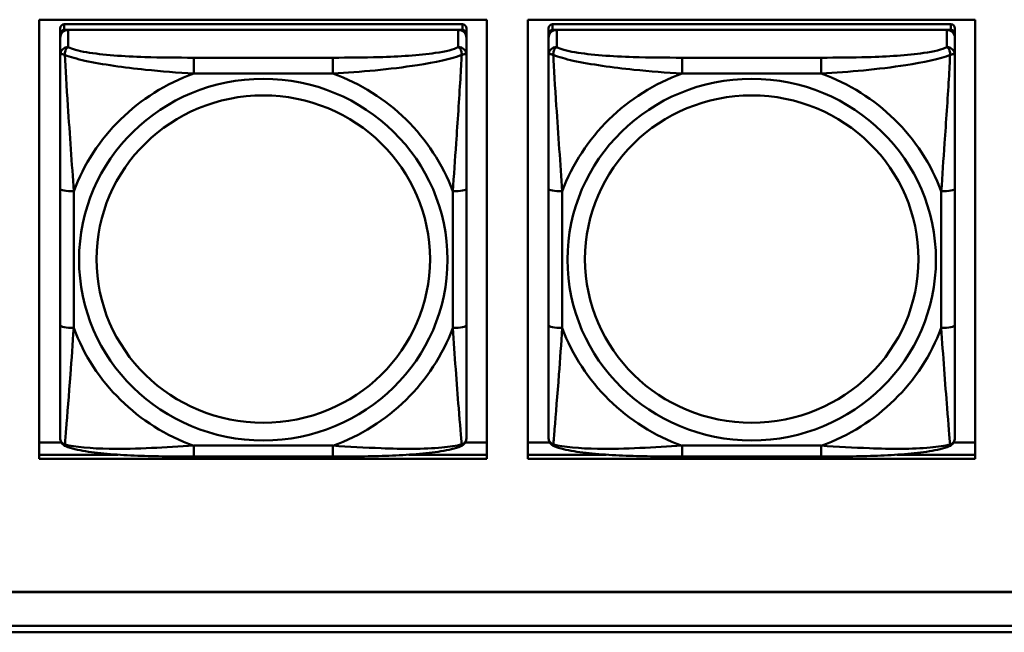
# Model space of a CAD drawing. Header units: inches. Extents: x 0.8 to 75.7, y -7.8 to 49.3.
# Tile 104 of 256: x 36.7 to 38.2, y 10.9 to 11.8. Entities that reach past the tile are written whole.
import ezdxf

# ---------------------------------------------------------------- set-up
doc = ezdxf.new("R2010")
doc.units = ezdxf.units.IN
doc.header["$MEASUREMENT"] = 0
doc.layers.add('Visible Edges(ROSSANSI)', color=7, linetype='Continuous', lineweight=50)
doc.layers.add('Visible Tangent Edges(ROSSANSI)', color=7, linetype='Continuous', lineweight=50)

msp = doc.modelspace()

# ---------------------------------------------------------------- linework, layer by layer
at = {"layer": 'Visible Edges(ROSSANSI)'}
for p, q in [((36.7714, 11.1808), (36.7714, 11.8195)), ((36.7714, 11.8195), (37.422, 11.8195)), ((37.3864, 11.8129), (36.8077, 11.8129)), ((37.422, 11.8195), (37.422, 11.1808)), ((37.4814, 11.1808), (37.4814, 11.8195)), ((37.4814, 11.8195), (38.132, 11.8195)), ((38.0965, 11.8129), (37.5177, 11.8129)), ((38.132, 11.8195), (38.132, 11.1808)), ((36.8017, 11.8071), (36.8017, 11.7989)), ((36.8017, 11.7931), (36.8017, 11.7989)), ((36.8077, 11.8047), (37.3864, 11.8047)), ((37.3805, 11.8047), (36.8136, 11.8047)), ((37.3923, 11.7989), (37.3923, 11.8071)), ((37.3923, 11.7989), (37.3923, 11.7931)), ((37.5118, 11.8071), (37.5118, 11.7989)), ((37.5118, 11.7931), (37.5118, 11.7989)), ((37.5177, 11.8047), (38.0965, 11.8047)), ((38.0906, 11.8047), (37.5236, 11.8047)), ((38.1024, 11.7989), (38.1024, 11.8071)), ((38.1024, 11.7989), (38.1024, 11.7931)), ((36.8017, 11.7931), (36.8017, 11.7682)), ((37.3923, 11.7682), (37.3923, 11.7931)), ((37.5118, 11.7931), (37.5118, 11.7682)), ((38.1024, 11.7682), (38.1024, 11.7931)), ((36.8017, 11.5737), (36.8017, 11.3751)), ((37.3923, 11.3751), (37.3923, 11.5737)), ((37.5118, 11.5737), (37.5118, 11.3751)), ((38.1024, 11.3751), (38.1024, 11.5737)), ((36.7714, 11.2046), (36.8036, 11.2046)), ((37.3904, 11.2046), (37.422, 11.2046)), ((37.4814, 11.2046), (37.5137, 11.2046)), ((38.1005, 11.2046), (38.132, 11.2046)), ((36.7714, 11.1869), (36.8857, 11.1869)), ((36.8857, 11.1869), (36.7714, 11.1869)), ((37.422, 11.1808), (36.7714, 11.1808)), ((37.1982, 11.1841), (36.9959, 11.1841)), ((37.3084, 11.1869), (37.422, 11.1869)), ((37.422, 11.1869), (37.3084, 11.1869)), ((37.4814, 11.1869), (37.5957, 11.1869)), ((37.5957, 11.1869), (37.4814, 11.1869)), ((38.132, 11.1808), (37.4814, 11.1808)), ((37.9082, 11.1841), (37.7059, 11.1841)), ((38.0184, 11.1869), (38.132, 11.1869)), ((38.132, 11.1869), (38.0184, 11.1869)), ((32.9742, 10.9876), (56.0303, 10.9876)), ((56.0303, 10.9872), (32.9742, 10.9872)), ((33.0242, 10.9381), (56.0803, 10.9381)), ((56.0803, 10.9287), (33.0242, 10.9287))]:
    msp.add_line(p, q, dxfattribs=at)
for centre, major_axis, start_param, end_param in [((36.8077, 11.8071), (-0.00591, 0), 4.712389, 6.283185), ((37.3864, 11.8071), (0.00591, 0), 0, 1.570796), ((37.5177, 11.8071), (-0.00591, 0), 4.712389, 6.283185), ((38.0965, 11.8071), (0.00591, 0), 0, 1.570796), ((36.8136, 11.7931), (-0.0118, 0), 4.712389, 6.283185), ((36.8077, 11.7989), (-0.00591, 0), 4.712389, 6.283185), ((37.3805, 11.7931), (0.0118, 0), 0, 1.570796), ((37.3864, 11.7989), (0.00591, 0), 0, 1.570796), ((37.5236, 11.7931), (-0.0118, 0), 4.712389, 6.283185), ((37.5177, 11.7989), (-0.00591, 0), 4.712389, 6.283185), ((38.0906, 11.7931), (0.0118, 0), 0, 1.570796), ((38.0965, 11.7989), (0.00591, 0), 0, 1.570796)]:
    msp.add_ellipse(centre, major_axis=major_axis, ratio=0.981793, start_param=start_param, end_param=end_param, dxfattribs=at)
for points, knots in [([(36.8017, 11.7682), (36.8017, 11.7591), (36.8017, 11.7438), (36.8017, 11.7266), (36.8017, 11.7002), (36.8017, 11.6699), (36.8017, 11.6405), (36.8017, 11.6181), (36.8017, 11.5957), (36.8017, 11.5737)], [-0.7968224, -0.7968224, -0.7968224, -0.7968224, -0.6514613, -0.6514613, -0.6514613, -0.427691, -0.427691, -0.427691, -0.2569517, -0.2569517, -0.2569517, -0.2569517]), ([(37.3923, 11.5737), (37.3923, 11.5969), (37.3923, 11.6207), (37.3923, 11.6443), (37.3923, 11.6754), (37.3923, 11.7077), (37.3923, 11.7345), (37.3923, 11.7484), (37.3923, 11.7604), (37.3923, 11.7682)], [0.2569537, 0.2569537, 0.2569537, 0.2569537, 0.4371919, 0.4371919, 0.4371919, 0.6739428, 0.6739428, 0.6739428, 0.7963818, 0.7963818, 0.7963818, 0.7963818]), ([(37.5118, 11.7682), (37.5118, 11.7591), (37.5118, 11.7438), (37.5118, 11.7266), (37.5118, 11.7002), (37.5118, 11.6699), (37.5118, 11.6405), (37.5118, 11.6181), (37.5118, 11.5957), (37.5118, 11.5737)], [-0.7968224, -0.7968224, -0.7968224, -0.7968224, -0.6514613, -0.6514613, -0.6514613, -0.427691, -0.427691, -0.427691, -0.2569517, -0.2569517, -0.2569517, -0.2569517]), ([(38.1024, 11.5737), (38.1024, 11.5969), (38.1024, 11.6207), (38.1024, 11.6443), (38.1024, 11.6754), (38.1024, 11.7077), (38.1024, 11.7345), (38.1024, 11.7484), (38.1024, 11.7604), (38.1024, 11.7682)], [0.2569537, 0.2569537, 0.2569537, 0.2569537, 0.4371919, 0.4371919, 0.4371919, 0.6739428, 0.6739428, 0.6739428, 0.7963818, 0.7963818, 0.7963818, 0.7963818]), ([(36.8017, 11.3751), (36.8017, 11.3519), (36.8017, 11.3285), (36.8017, 11.3063), (36.8017, 11.2771), (36.8017, 11.2488), (36.8017, 11.23), (36.8017, 11.2202), (36.8017, 11.2134), (36.8017, 11.2115)], [0.2569537, 0.2569537, 0.2569537, 0.2569537, 0.4371919, 0.4371919, 0.4371919, 0.6739428, 0.6739428, 0.6739428, 0.7963818, 0.7963818, 0.7963818, 0.7963818]), ([(37.3923, 11.2115), (37.3923, 11.2137), (37.3923, 11.223), (37.3923, 11.2357), (37.3923, 11.2553), (37.3923, 11.2822), (37.3923, 11.3099), (37.3923, 11.331), (37.3923, 11.3531), (37.3923, 11.3751)], [-0.7968224, -0.7968224, -0.7968224, -0.7968224, -0.6514613, -0.6514613, -0.6514613, -0.427691, -0.427691, -0.427691, -0.2569517, -0.2569517, -0.2569517, -0.2569517]), ([(37.5118, 11.3751), (37.5118, 11.3519), (37.5118, 11.3285), (37.5118, 11.3063), (37.5118, 11.2771), (37.5118, 11.2488), (37.5118, 11.23), (37.5118, 11.2202), (37.5118, 11.2134), (37.5118, 11.2115)], [0.2569537, 0.2569537, 0.2569537, 0.2569537, 0.4371919, 0.4371919, 0.4371919, 0.6739428, 0.6739428, 0.6739428, 0.7963818, 0.7963818, 0.7963818, 0.7963818]), ([(38.1024, 11.2115), (38.1024, 11.2137), (38.1024, 11.223), (38.1024, 11.2357), (38.1024, 11.2553), (38.1024, 11.2822), (38.1024, 11.3099), (38.1024, 11.331), (38.1024, 11.3531), (38.1024, 11.3751)], [-0.7968224, -0.7968224, -0.7968224, -0.7968224, -0.6514613, -0.6514613, -0.6514613, -0.427691, -0.427691, -0.427691, -0.2569517, -0.2569517, -0.2569517, -0.2569517]), ([(36.8098, 11.1992), (36.8087, 11.1997), (36.8076, 11.2003), (36.8057, 11.2019), (36.8048, 11.2028), (36.8034, 11.2048), (36.8029, 11.2058), (36.8022, 11.2077), (36.802, 11.2085), (36.8018, 11.2102), (36.8017, 11.2109), (36.8017, 11.2115)], [0.02510739, 0.02510739, 0.02510739, 0.02510739, 0.03073999, 0.03073999, 0.03637259, 0.03637259, 0.0420052, 0.0420052, 0.0476378, 0.0476378, 0.0532704, 0.0532704, 0.0532704, 0.0532704]), ([(37.3843, 11.1992), (37.3853, 11.1997), (37.3864, 11.2003), (37.3884, 11.2019), (37.3892, 11.2028), (37.3906, 11.2048), (37.3911, 11.2058), (37.3918, 11.2077), (37.392, 11.2085), (37.3923, 11.2102), (37.3923, 11.2109), (37.3923, 11.2115)], [0.02510739, 0.02510739, 0.02510739, 0.02510739, 0.03073999, 0.03073999, 0.03637259, 0.03637259, 0.0420052, 0.0420052, 0.0476378, 0.0476378, 0.0532704, 0.0532704, 0.0532704, 0.0532704]), ([(37.5199, 11.1992), (37.5188, 11.1997), (37.5177, 11.2003), (37.5157, 11.2019), (37.5149, 11.2028), (37.5135, 11.2048), (37.513, 11.2058), (37.5123, 11.2077), (37.5121, 11.2085), (37.5119, 11.2102), (37.5118, 11.2109), (37.5118, 11.2115)], [0.02510739, 0.02510739, 0.02510739, 0.02510739, 0.03073999, 0.03073999, 0.03637259, 0.03637259, 0.0420052, 0.0420052, 0.0476378, 0.0476378, 0.0532704, 0.0532704, 0.0532704, 0.0532704]), ([(38.0943, 11.1992), (38.0954, 11.1997), (38.0965, 11.2003), (38.0984, 11.2019), (38.0993, 11.2028), (38.1007, 11.2048), (38.1012, 11.2058), (38.1019, 11.2077), (38.1021, 11.2085), (38.1023, 11.2102), (38.1024, 11.2109), (38.1024, 11.2115)], [0.02510739, 0.02510739, 0.02510739, 0.02510739, 0.03073999, 0.03073999, 0.03637259, 0.03637259, 0.0420052, 0.0420052, 0.0476378, 0.0476378, 0.0532704, 0.0532704, 0.0532704, 0.0532704]), ([(36.9959, 11.1841), (36.9823, 11.1841), (36.9687, 11.1842), (36.9414, 11.1846), (36.9278, 11.1849), (36.901, 11.1859), (36.8876, 11.1867), (36.862, 11.1888), (36.8498, 11.1901), (36.8277, 11.1938), (36.8182, 11.1958), (36.8098, 11.1992)], [0.2569517, 0.2569517, 0.2569517, 0.2569517, 0.3597049, 0.3597049, 0.4624581, 0.4624581, 0.5652112, 0.5652112, 0.6679644, 0.6679644, 0.7707176, 0.7707176, 0.7707176, 0.7707176]), ([(37.3843, 11.1992), (37.3758, 11.1958), (37.3663, 11.1938), (37.3443, 11.1901), (37.3321, 11.1888), (37.3064, 11.1867), (37.2931, 11.1859), (37.2663, 11.1849), (37.2527, 11.1846), (37.2254, 11.1842), (37.2117, 11.1841), (37.1982, 11.1841)], [-0.7703505, -0.7703505, -0.7703505, -0.7703505, -0.6676711, -0.6676711, -0.5649918, -0.5649918, -0.4623124, -0.4623124, -0.3596331, -0.3596331, -0.2569537, -0.2569537, -0.2569537, -0.2569537]), ([(37.7059, 11.1841), (37.6924, 11.1841), (37.6788, 11.1842), (37.6515, 11.1846), (37.6379, 11.1849), (37.611, 11.1859), (37.5977, 11.1867), (37.572, 11.1888), (37.5599, 11.1901), (37.5378, 11.1938), (37.5283, 11.1958), (37.5199, 11.1992)], [0.2569517, 0.2569517, 0.2569517, 0.2569517, 0.3597049, 0.3597049, 0.4624581, 0.4624581, 0.5652112, 0.5652112, 0.6679644, 0.6679644, 0.7707176, 0.7707176, 0.7707176, 0.7707176]), ([(38.0943, 11.1992), (38.0859, 11.1958), (38.0764, 11.1938), (38.0543, 11.1901), (38.0422, 11.1888), (38.0165, 11.1867), (38.0032, 11.1859), (37.9763, 11.1849), (37.9627, 11.1846), (37.9354, 11.1842), (37.9218, 11.1841), (37.9082, 11.1841)], [-0.7703505, -0.7703505, -0.7703505, -0.7703505, -0.6676711, -0.6676711, -0.5649918, -0.5649918, -0.4623124, -0.4623124, -0.3596331, -0.3596331, -0.2569537, -0.2569537, -0.2569537, -0.2569537])]:
    msp.add_open_spline(points, degree=3, knots=knots, dxfattribs=at)
at = {"layer": 'Visible Tangent Edges(ROSSANSI)'}
for p, q in [((36.8077, 11.8047), (36.8077, 11.8129)), ((37.3864, 11.8129), (37.3864, 11.8047)), ((37.5177, 11.8047), (37.5177, 11.8129)), ((38.0965, 11.8129), (38.0965, 11.8047)), ((36.8136, 11.7798), (36.8136, 11.8047)), ((37.3805, 11.8047), (37.3805, 11.7798)), ((37.5236, 11.7798), (37.5236, 11.8047)), ((38.0906, 11.8047), (38.0906, 11.7798)), ((36.9959, 11.7643), (36.9959, 11.7412)), ((37.1982, 11.7643), (36.9959, 11.7643)), ((37.1982, 11.7643), (37.1982, 11.7412)), ((37.7059, 11.7643), (37.7059, 11.7412)), ((37.9082, 11.7643), (37.7059, 11.7643)), ((37.9082, 11.7643), (37.9082, 11.7412)), ((36.9959, 11.7412), (37.1982, 11.7412)), ((37.7059, 11.7412), (37.9082, 11.7412)), ((36.8214, 11.3713), (36.8214, 11.57)), ((37.3726, 11.57), (37.3726, 11.3713)), ((37.5315, 11.3713), (37.5315, 11.57)), ((38.0827, 11.57), (38.0827, 11.3713)), ((37.1982, 11.2001), (36.9959, 11.2001)), ((36.9959, 11.1841), (36.9959, 11.2001)), ((37.1982, 11.1841), (37.1982, 11.2001)), ((37.9082, 11.2001), (37.7059, 11.2001)), ((37.7059, 11.1841), (37.7059, 11.2001)), ((37.9082, 11.1841), (37.9082, 11.2001))]:
    msp.add_line(p, q, dxfattribs=at)
for centre, major_axis, ratio, start_param, end_param in [((36.8136, 11.7682), (-0.0118, 0), 0.981793, 4.712389, 6.283185), ((37.3805, 11.7682), (0.0118, 0), 0.981793, 0, 1.570796), ((37.5236, 11.7682), (-0.0118, 0), 0.981793, 4.712389, 6.283185), ((38.0906, 11.7682), (0.0118, 0), 0.981793, 0, 1.570796), ((37.097, 11.4706), (-0.2936, 0), 0.981793, 5.064156, 5.931419), ((37.097, 11.4706), (0.2936, 0), 0.981793, 0.351767, 1.21903), ((37.8071, 11.4706), (-0.2936, 0), 0.981793, 5.064156, 5.931419), ((37.8071, 11.4706), (0.2936, 0), 0.981793, 0.351767, 1.21903), ((36.8214, 11.5737), (-0.0197, 0), 0.189952, 0, 1.570796), ((37.3726, 11.5737), (0.0197, 0), 0.189952, 4.712389, 6.283185), ((37.5315, 11.5737), (-0.0197, 0), 0.189952, 0, 1.570796), ((38.0827, 11.5737), (0.0197, 0), 0.189952, 4.712389, 6.283185), ((36.8214, 11.3751), (-0.0197, 0), 0.189952, 0, 1.570796), ((37.097, 11.4706), (-0.2936, 0), 0.981793, 0.351767, 1.21903), ((37.097, 11.4706), (0.2936, 0), 0.981793, 5.064156, 5.931419), ((37.3726, 11.3751), (0.0197, 0), 0.189952, 4.712389, 6.283185), ((37.5315, 11.3751), (-0.0197, 0), 0.189952, 0, 1.570796), ((37.8071, 11.4706), (-0.2936, 0), 0.981793, 0.351767, 1.21903), ((37.8071, 11.4706), (0.2936, 0), 0.981793, 5.064156, 5.931419), ((38.0827, 11.3751), (0.0197, 0), 0.189952, 4.712389, 6.283185)]:
    msp.add_ellipse(centre, major_axis=major_axis, ratio=ratio, start_param=start_param, end_param=end_param, dxfattribs=at)
for centre, major_axis in [((37.097, 11.4706), (-0.2678, 0)), ((37.8071, 11.4706), (-0.2678, 0)), ((37.097, 11.4714), (-0.2424, 0)), ((37.8071, 11.4714), (-0.2424, 0))]:
    msp.add_ellipse(centre, major_axis=major_axis, ratio=0.981793, dxfattribs=at)
for points, knots in [([(36.8017, 11.7682), (36.8017, 11.7684), (36.8018, 11.7686), (36.8021, 11.769), (36.8022, 11.7691), (36.8026, 11.7693), (36.8028, 11.7693), (36.8031, 11.7693), (36.8032, 11.7694), (36.8037, 11.7694), (36.804, 11.7694), (36.8049, 11.7693), (36.8056, 11.7691), (36.807, 11.7688), (36.8078, 11.7685), (36.8086, 11.7682)], [-0.0532704, -0.0532704, -0.0532704, -0.0532704, -0.04377373, -0.04377373, -0.03521335, -0.03521335, -0.02986312, -0.02986312, -0.02651922, -0.02651922, -0.01983142, -0.01983142, -0.00913095, -0.00913095, 0.00023197, 0.00023197, 0.00023197, 0.00023197]), ([(36.8086, 11.7682), (36.8086, 11.7693), (36.8086, 11.7704), (36.8089, 11.7724), (36.8091, 11.7734), (36.8095, 11.7748), (36.8097, 11.7753), (36.81, 11.776), (36.8101, 11.7763), (36.8105, 11.7768), (36.8107, 11.7771), (36.8112, 11.7779), (36.8116, 11.7784), (36.8125, 11.7791), (36.813, 11.7795), (36.8136, 11.7798)], [-0.00023197, -0.00023197, -0.00023197, -0.00023197, 0.00913095, 0.00913095, 0.01983142, 0.01983142, 0.02651922, 0.02651922, 0.02986312, 0.02986312, 0.03521335, 0.03521335, 0.04377373, 0.04377373, 0.0532704, 0.0532704, 0.0532704, 0.0532704]), ([(36.8086, 11.7682), (36.8163, 11.7653), (36.8263, 11.7624), (36.8633, 11.7543), (36.895, 11.75), (36.9493, 11.7444), (36.9725, 11.7425), (36.9959, 11.7412)], [-0.7478145, -0.7478145, -0.7478145, -0.7478145, -0.6493253, -0.6493253, -0.427691, -0.427691, -0.2569537, -0.2569537, -0.2569537, -0.2569537]), ([(36.8214, 11.57), (36.819, 11.6097), (36.8157, 11.6518), (36.8111, 11.7218), (36.8095, 11.7493), (36.8086, 11.7682)], [0.2569517, 0.2569517, 0.2569517, 0.2569517, 0.5559983, 0.5559983, 0.7482818, 0.7482818, 0.7482818, 0.7482818]), ([(36.9959, 11.7643), (36.9722, 11.7643), (36.9482, 11.7645), (36.9249, 11.7652), (36.8942, 11.7662), (36.8633, 11.7682), (36.8401, 11.7722), (36.828, 11.7742), (36.8184, 11.7768), (36.8136, 11.7798)], [0.2569537, 0.2569537, 0.2569537, 0.2569537, 0.4371919, 0.4371919, 0.4371919, 0.6739428, 0.6739428, 0.6739428, 0.7963818, 0.7963818, 0.7963818, 0.7963818]), ([(37.3805, 11.7798), (37.3748, 11.7763), (37.3623, 11.7733), (37.347, 11.7711), (37.3236, 11.7676), (37.2945, 11.7659), (37.2654, 11.7651), (37.2432, 11.7644), (37.2206, 11.7643), (37.1982, 11.7643)], [-0.7968224, -0.7968224, -0.7968224, -0.7968224, -0.6514613, -0.6514613, -0.6514613, -0.427691, -0.427691, -0.427691, -0.2569517, -0.2569517, -0.2569517, -0.2569517]), ([(37.1982, 11.7412), (37.2386, 11.7435), (37.281, 11.7473), (37.3467, 11.7574), (37.3711, 11.7625), (37.3854, 11.7682)], [0.2569517, 0.2569517, 0.2569517, 0.2569517, 0.5559983, 0.5559983, 0.7482818, 0.7482818, 0.7482818, 0.7482818]), ([(37.3854, 11.7682), (37.385, 11.7583), (37.3843, 11.7462), (37.3818, 11.7041), (37.3796, 11.6709), (37.3757, 11.6159), (37.374, 11.5928), (37.3726, 11.57)], [-0.7478145, -0.7478145, -0.7478145, -0.7478145, -0.6493253, -0.6493253, -0.427691, -0.427691, -0.2569537, -0.2569537, -0.2569537, -0.2569537]), ([(37.3805, 11.7798), (37.381, 11.7795), (37.3815, 11.7791), (37.3824, 11.7784), (37.3828, 11.7779), (37.3834, 11.7771), (37.3836, 11.7768), (37.3839, 11.7763), (37.384, 11.776), (37.3843, 11.7753), (37.3845, 11.7748), (37.385, 11.7734), (37.3852, 11.7724), (37.3854, 11.7704), (37.3855, 11.7693), (37.3854, 11.7682)], [-0.0532704, -0.0532704, -0.0532704, -0.0532704, -0.04377373, -0.04377373, -0.03521335, -0.03521335, -0.02986312, -0.02986312, -0.02651922, -0.02651922, -0.01983142, -0.01983142, -0.00913095, -0.00913095, 0.00023197, 0.00023197, 0.00023197, 0.00023197]), ([(37.3854, 11.7682), (37.3863, 11.7685), (37.387, 11.7688), (37.3885, 11.7691), (37.3892, 11.7693), (37.3901, 11.7694), (37.3904, 11.7694), (37.3908, 11.7694), (37.3909, 11.7693), (37.3912, 11.7693), (37.3914, 11.7693), (37.3918, 11.7691), (37.392, 11.769), (37.3922, 11.7686), (37.3923, 11.7684), (37.3923, 11.7682)], [-0.00023197, -0.00023197, -0.00023197, -0.00023197, 0.00913095, 0.00913095, 0.01983142, 0.01983142, 0.02651922, 0.02651922, 0.02986312, 0.02986312, 0.03521335, 0.03521335, 0.04377373, 0.04377373, 0.0532704, 0.0532704, 0.0532704, 0.0532704]), ([(37.5118, 11.7682), (37.5118, 11.7684), (37.5119, 11.7686), (37.5121, 11.769), (37.5123, 11.7691), (37.5127, 11.7693), (37.5129, 11.7693), (37.5132, 11.7693), (37.5133, 11.7694), (37.5137, 11.7694), (37.514, 11.7694), (37.515, 11.7693), (37.5156, 11.7691), (37.5171, 11.7688), (37.5178, 11.7685), (37.5187, 11.7682)], [-0.0532704, -0.0532704, -0.0532704, -0.0532704, -0.04377373, -0.04377373, -0.03521335, -0.03521335, -0.02986312, -0.02986312, -0.02651922, -0.02651922, -0.01983142, -0.01983142, -0.00913095, -0.00913095, 0.00023197, 0.00023197, 0.00023197, 0.00023197]), ([(37.5187, 11.7682), (37.5186, 11.7693), (37.5187, 11.7704), (37.5189, 11.7724), (37.5191, 11.7734), (37.5196, 11.7748), (37.5198, 11.7753), (37.5201, 11.776), (37.5202, 11.7763), (37.5205, 11.7768), (37.5207, 11.7771), (37.5213, 11.7779), (37.5217, 11.7784), (37.5226, 11.7791), (37.5231, 11.7795), (37.5236, 11.7798)], [-0.00023197, -0.00023197, -0.00023197, -0.00023197, 0.00913095, 0.00913095, 0.01983142, 0.01983142, 0.02651922, 0.02651922, 0.02986312, 0.02986312, 0.03521335, 0.03521335, 0.04377373, 0.04377373, 0.0532704, 0.0532704, 0.0532704, 0.0532704]), ([(37.5187, 11.7682), (37.5263, 11.7653), (37.5363, 11.7624), (37.5734, 11.7543), (37.6051, 11.75), (37.6593, 11.7444), (37.6826, 11.7425), (37.7059, 11.7412)], [-0.7478145, -0.7478145, -0.7478145, -0.7478145, -0.6493253, -0.6493253, -0.427691, -0.427691, -0.2569537, -0.2569537, -0.2569537, -0.2569537]), ([(37.5315, 11.57), (37.5291, 11.6097), (37.5258, 11.6518), (37.5212, 11.7218), (37.5196, 11.7493), (37.5187, 11.7682)], [0.2569517, 0.2569517, 0.2569517, 0.2569517, 0.5559983, 0.5559983, 0.7482818, 0.7482818, 0.7482818, 0.7482818]), ([(37.7059, 11.7643), (37.6823, 11.7643), (37.6583, 11.7645), (37.6349, 11.7652), (37.6042, 11.7662), (37.5734, 11.7682), (37.5501, 11.7722), (37.5381, 11.7742), (37.5285, 11.7768), (37.5236, 11.7798)], [0.2569537, 0.2569537, 0.2569537, 0.2569537, 0.4371919, 0.4371919, 0.4371919, 0.6739428, 0.6739428, 0.6739428, 0.7963818, 0.7963818, 0.7963818, 0.7963818]), ([(38.0906, 11.7798), (38.0848, 11.7763), (38.0723, 11.7733), (38.0571, 11.7711), (38.0337, 11.7676), (38.0046, 11.7659), (37.9755, 11.7651), (37.9533, 11.7644), (37.9306, 11.7643), (37.9082, 11.7643)], [-0.7968224, -0.7968224, -0.7968224, -0.7968224, -0.6514613, -0.6514613, -0.6514613, -0.427691, -0.427691, -0.427691, -0.2569517, -0.2569517, -0.2569517, -0.2569517]), ([(37.9082, 11.7412), (37.9487, 11.7435), (37.9911, 11.7473), (38.0567, 11.7574), (38.0812, 11.7625), (38.0955, 11.7682)], [0.2569517, 0.2569517, 0.2569517, 0.2569517, 0.5559983, 0.5559983, 0.7482818, 0.7482818, 0.7482818, 0.7482818]), ([(38.0955, 11.7682), (38.095, 11.7583), (38.0944, 11.7462), (38.0919, 11.7041), (38.0896, 11.6709), (38.0857, 11.6159), (38.0841, 11.5928), (38.0827, 11.57)], [-0.7478145, -0.7478145, -0.7478145, -0.7478145, -0.6493253, -0.6493253, -0.427691, -0.427691, -0.2569537, -0.2569537, -0.2569537, -0.2569537]), ([(38.0906, 11.7798), (38.0911, 11.7795), (38.0916, 11.7791), (38.0925, 11.7784), (38.0929, 11.7779), (38.0934, 11.7771), (38.0937, 11.7768), (38.094, 11.7763), (38.0941, 11.776), (38.0944, 11.7753), (38.0946, 11.7748), (38.095, 11.7734), (38.0952, 11.7724), (38.0955, 11.7704), (38.0955, 11.7693), (38.0955, 11.7682)], [-0.0532704, -0.0532704, -0.0532704, -0.0532704, -0.04377373, -0.04377373, -0.03521335, -0.03521335, -0.02986312, -0.02986312, -0.02651922, -0.02651922, -0.01983142, -0.01983142, -0.00913095, -0.00913095, 0.00023197, 0.00023197, 0.00023197, 0.00023197]), ([(38.0955, 11.7682), (38.0964, 11.7685), (38.0971, 11.7688), (38.0986, 11.7691), (38.0992, 11.7693), (38.1001, 11.7694), (38.1005, 11.7694), (38.1009, 11.7694), (38.101, 11.7693), (38.1013, 11.7693), (38.1015, 11.7693), (38.1019, 11.7691), (38.102, 11.769), (38.1023, 11.7686), (38.1024, 11.7684), (38.1024, 11.7682)], [-0.00023197, -0.00023197, -0.00023197, -0.00023197, 0.00913095, 0.00913095, 0.01983142, 0.01983142, 0.02651922, 0.02651922, 0.02986312, 0.02986312, 0.03521335, 0.03521335, 0.04377373, 0.04377373, 0.0532704, 0.0532704, 0.0532704, 0.0532704]), ([(36.8086, 11.2019), (36.8091, 11.207), (36.8097, 11.2145), (36.8122, 11.2452), (36.8145, 11.2743), (36.8184, 11.3258), (36.82, 11.3483), (36.8214, 11.3713)], [-0.7478145, -0.7478145, -0.7478145, -0.7478145, -0.6493253, -0.6493253, -0.427691, -0.427691, -0.2569537, -0.2569537, -0.2569537, -0.2569537]), ([(37.3726, 11.3713), (37.375, 11.3316), (37.3783, 11.2905), (37.3829, 11.2316), (37.3845, 11.2111), (37.3854, 11.2019)], [0.2569517, 0.2569517, 0.2569517, 0.2569517, 0.5559983, 0.5559983, 0.7482818, 0.7482818, 0.7482818, 0.7482818]), ([(37.5187, 11.2019), (37.5192, 11.207), (37.5198, 11.2145), (37.5223, 11.2452), (37.5246, 11.2743), (37.5285, 11.3258), (37.5301, 11.3483), (37.5315, 11.3713)], [-0.7478145, -0.7478145, -0.7478145, -0.7478145, -0.6493253, -0.6493253, -0.427691, -0.427691, -0.2569537, -0.2569537, -0.2569537, -0.2569537]), ([(38.0827, 11.3713), (38.0851, 11.3316), (38.0884, 11.2905), (38.093, 11.2316), (38.0946, 11.2111), (38.0955, 11.2019)], [0.2569517, 0.2569517, 0.2569517, 0.2569517, 0.5559983, 0.5559983, 0.7482818, 0.7482818, 0.7482818, 0.7482818]), ([(36.8086, 11.2019), (36.8078, 11.2022), (36.807, 11.2025), (36.8056, 11.2033), (36.8049, 11.2038), (36.804, 11.2048), (36.8037, 11.2052), (36.8032, 11.2058), (36.8031, 11.206), (36.8028, 11.2066), (36.8026, 11.207), (36.8022, 11.208), (36.8021, 11.2086), (36.8018, 11.21), (36.8017, 11.2108), (36.8017, 11.2115)], [-0.00023197, -0.00023197, -0.00023197, -0.00023197, 0.00913095, 0.00913095, 0.01983142, 0.01983142, 0.02651922, 0.02651922, 0.02986312, 0.02986312, 0.03521335, 0.03521335, 0.04377373, 0.04377373, 0.0532704, 0.0532704, 0.0532704, 0.0532704]), ([(37.3923, 11.2115), (37.3923, 11.2108), (37.3922, 11.21), (37.392, 11.2086), (37.3918, 11.208), (37.3914, 11.207), (37.3912, 11.2066), (37.3909, 11.206), (37.3908, 11.2058), (37.3904, 11.2052), (37.3901, 11.2048), (37.3892, 11.2038), (37.3885, 11.2033), (37.387, 11.2025), (37.3863, 11.2022), (37.3854, 11.2019)], [-0.0532704, -0.0532704, -0.0532704, -0.0532704, -0.04377373, -0.04377373, -0.03521335, -0.03521335, -0.02986312, -0.02986312, -0.02651922, -0.02651922, -0.01983142, -0.01983142, -0.00913095, -0.00913095, 0.00023197, 0.00023197, 0.00023197, 0.00023197]), ([(37.5187, 11.2019), (37.5178, 11.2022), (37.5171, 11.2025), (37.5156, 11.2033), (37.515, 11.2038), (37.514, 11.2048), (37.5137, 11.2052), (37.5133, 11.2058), (37.5132, 11.206), (37.5129, 11.2066), (37.5127, 11.207), (37.5123, 11.208), (37.5121, 11.2086), (37.5119, 11.21), (37.5118, 11.2108), (37.5118, 11.2115)], [-0.00023197, -0.00023197, -0.00023197, -0.00023197, 0.00913095, 0.00913095, 0.01983142, 0.01983142, 0.02651922, 0.02651922, 0.02986312, 0.02986312, 0.03521335, 0.03521335, 0.04377373, 0.04377373, 0.0532704, 0.0532704, 0.0532704, 0.0532704]), ([(38.1024, 11.2115), (38.1024, 11.2108), (38.1023, 11.21), (38.102, 11.2086), (38.1019, 11.208), (38.1015, 11.207), (38.1013, 11.2066), (38.101, 11.206), (38.1009, 11.2058), (38.1005, 11.2052), (38.1001, 11.2048), (38.0992, 11.2038), (38.0986, 11.2033), (38.0971, 11.2025), (38.0964, 11.2022), (38.0955, 11.2019)], [-0.0532704, -0.0532704, -0.0532704, -0.0532704, -0.04377373, -0.04377373, -0.03521335, -0.03521335, -0.02986312, -0.02986312, -0.02651922, -0.02651922, -0.01983142, -0.01983142, -0.00913095, -0.00913095, 0.00023197, 0.00023197, 0.00023197, 0.00023197]), ([(36.8098, 11.1992), (36.8096, 11.1993), (36.8095, 11.1994), (36.8091, 11.1997), (36.8089, 11.2001), (36.8086, 11.2009), (36.8086, 11.2014), (36.8086, 11.2019)], [-0.02510739, -0.02510739, -0.02510739, -0.02510739, -0.01983142, -0.01983142, -0.00913095, -0.00913095, 0.00023197, 0.00023197, 0.00023197, 0.00023197]), ([(36.9959, 11.2001), (36.9554, 11.1977), (36.913, 11.195), (36.8474, 11.196), (36.823, 11.1979), (36.8086, 11.2019)], [0.2569517, 0.2569517, 0.2569517, 0.2569517, 0.5559983, 0.5559983, 0.7482818, 0.7482818, 0.7482818, 0.7482818]), ([(37.3854, 11.2019), (37.3778, 11.1999), (37.3678, 11.1983), (37.3307, 11.195), (37.299, 11.1952), (37.2448, 11.1973), (37.2215, 11.1986), (37.1982, 11.2001)], [-0.7478145, -0.7478145, -0.7478145, -0.7478145, -0.6493253, -0.6493253, -0.427691, -0.427691, -0.2569537, -0.2569537, -0.2569537, -0.2569537]), ([(37.3854, 11.2019), (37.3855, 11.2014), (37.3854, 11.2009), (37.3852, 11.2001), (37.385, 11.1997), (37.3846, 11.1994), (37.3844, 11.1993), (37.3843, 11.1992)], [-0.00023197, -0.00023197, -0.00023197, -0.00023197, 0.00913095, 0.00913095, 0.01983142, 0.01983142, 0.02510739, 0.02510739, 0.02510739, 0.02510739]), ([(37.5199, 11.1992), (37.5197, 11.1993), (37.5195, 11.1994), (37.5191, 11.1997), (37.5189, 11.2001), (37.5187, 11.2009), (37.5186, 11.2014), (37.5187, 11.2019)], [-0.02510739, -0.02510739, -0.02510739, -0.02510739, -0.01983142, -0.01983142, -0.00913095, -0.00913095, 0.00023197, 0.00023197, 0.00023197, 0.00023197]), ([(37.7059, 11.2001), (37.6655, 11.1977), (37.6231, 11.195), (37.5574, 11.196), (37.533, 11.1979), (37.5187, 11.2019)], [0.2569517, 0.2569517, 0.2569517, 0.2569517, 0.5559983, 0.5559983, 0.7482818, 0.7482818, 0.7482818, 0.7482818]), ([(38.0955, 11.2019), (38.0879, 11.1999), (38.0778, 11.1983), (38.0408, 11.195), (38.0091, 11.1952), (37.9548, 11.1973), (37.9316, 11.1986), (37.9082, 11.2001)], [-0.7478145, -0.7478145, -0.7478145, -0.7478145, -0.6493253, -0.6493253, -0.427691, -0.427691, -0.2569537, -0.2569537, -0.2569537, -0.2569537]), ([(38.0955, 11.2019), (38.0955, 11.2014), (38.0955, 11.2009), (38.0952, 11.2001), (38.095, 11.1997), (38.0946, 11.1994), (38.0945, 11.1993), (38.0943, 11.1992)], [-0.00023197, -0.00023197, -0.00023197, -0.00023197, 0.00913095, 0.00913095, 0.01983142, 0.01983142, 0.02510739, 0.02510739, 0.02510739, 0.02510739])]:
    msp.add_open_spline(points, degree=3, knots=knots, dxfattribs=at)

doc.saveas('drawing.dxf')
